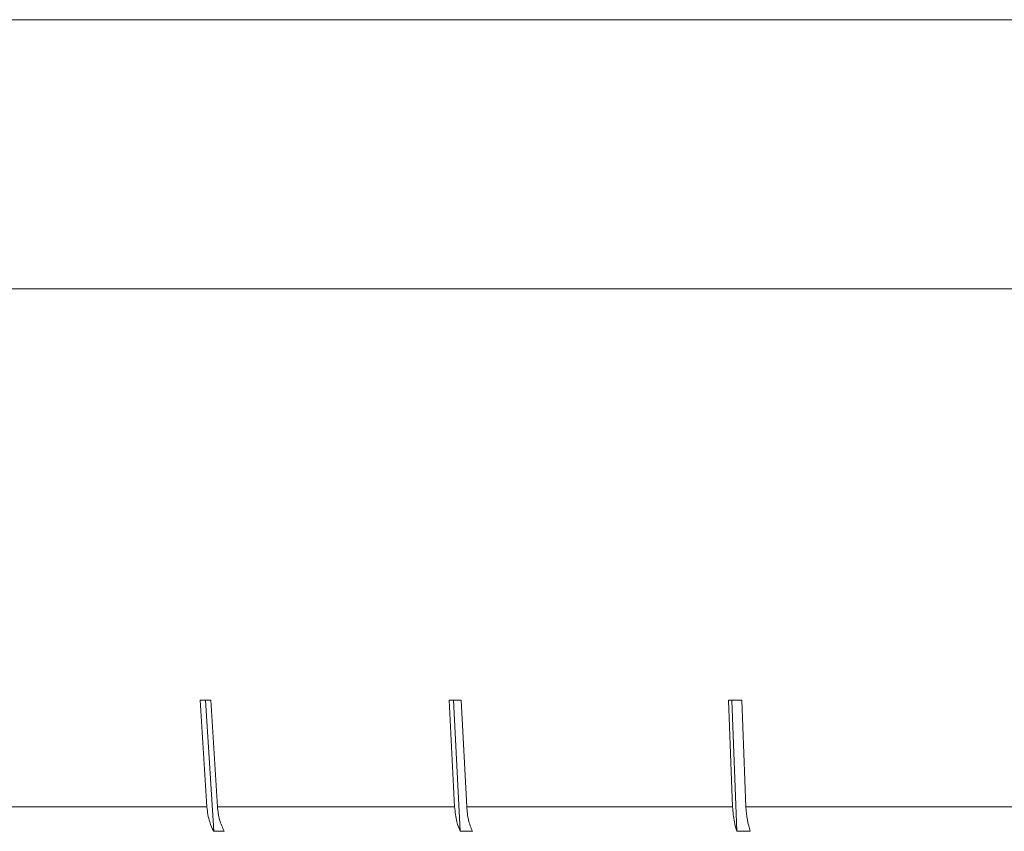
# Model space of a CAD drawing. Header units: inches. Extents: x -4.1 to 22.8, y -8.3 to 17.7.
# Tile 26 of 130: x -2.112 to -1.454, y 0.896 to 1.439. Entities that reach past the tile are written whole.
import ezdxf

# ---------------------------------------------------------------- set-up
doc = ezdxf.new("R2010")
doc.units = ezdxf.units.IN
doc.header["$MEASUREMENT"] = 0

msp = doc.modelspace()

# ---------------------------------------------------------------- linework, layer by layer
at = {"color": 7, "linetype": 'Continuous', "lineweight": 15}
for p, q in [((-2.4668, 1.43919), (0.4692, 1.43919)), ((-2.01836, 1.43919), (-2.09066, 1.43919)), ((-1.90238, 1.43919), (-1.98211, 1.43919)), ((-1.77649, 1.43919), (-1.86279, 1.43919)), ((-1.64208, 1.43919), (-1.734, 1.43919)), ((-1.50063, 1.43919), (-1.59716, 1.43919)), ((-1.35368, 1.43919), (-1.45376, 1.43919)), ((0.4692, 1.25919), (-2.4668, 1.25919)), ((-1.99137, 0.98381), (-1.98696, 0.91248)), ((-1.98783, 0.98381), (-1.9824, 0.89612)), ((-1.97989, 0.91248), (-1.9843, 0.98381)), ((-1.82498, 0.98381), (-1.82132, 0.91248)), ((-1.82204, 0.98381), (-1.81753, 0.89612)), ((-1.81323, 0.91248), (-1.81689, 0.98381)), ((-1.63825, 0.98381), (-1.63542, 0.91248)), ((-1.63598, 0.98381), (-1.6325, 0.89612)), ((-1.62651, 0.91248), (-1.62934, 0.98381)), ((-2.12239, 0.91248), (-1.98696, 0.91248)), ((-1.97989, 0.91248), (-1.82132, 0.91248)), ((-1.81323, 0.91248), (-1.63542, 0.91248)), ((-1.62651, 0.91248), (-1.43385, 0.91248)), ((-1.97533, 0.89612), (-1.9824, 0.89612)), ((-1.80944, 0.89612), (-1.81753, 0.89612)), ((-1.62359, 0.89612), (-1.6325, 0.89612))]:
    msp.add_line(p, q, dxfattribs=at)
for centre, major_axis, ratio, start_param, end_param in [((-0.99117, 1.10712), (1.40947, 0.08753), 0.061627, 3.919602, 3.926696), ((-0.99246, 1.10712), (1.40947, 0.07285), 0.070593, 4.076861, 4.083955), ((-0.9939, 1.10712), (1.40946, 0.05633), 0.077831, 4.23448, 4.241575)]:
    msp.add_ellipse(centre, major_axis=major_axis, ratio=ratio, start_param=start_param, end_param=end_param, dxfattribs=at)
for points, knots in [([(-1.98696, 0.91248), (-1.98653, 0.90902), (-1.98579, 0.90309), (-1.9834, 0.89816), (-1.9824, 0.89612)], [0, 0, 0, 0, 0.585348, 1, 1, 1, 1]), ([(-1.97533, 0.89612), (-1.9765, 0.89859), (-1.97886, 0.90358), (-1.97954, 0.9095), (-1.97989, 0.91248)], [0, 0, 0, 0, 0.496656, 1, 1, 1, 1]), ([(-1.82132, 0.91248), (-1.82096, 0.90902), (-1.82035, 0.90309), (-1.81835, 0.89816), (-1.81753, 0.89612)], [0, 0, 0, 0, 0.585349, 1, 1, 1, 1]), ([(-1.80944, 0.89612), (-1.81041, 0.89859), (-1.81237, 0.90358), (-1.81294, 0.9095), (-1.81323, 0.91248)], [0, 0, 0, 0, 0.496777, 1, 1, 1, 1]), ([(-1.63542, 0.91248), (-1.63514, 0.90902), (-1.63467, 0.90309), (-1.63313, 0.89816), (-1.6325, 0.89612)], [0, 0, 0, 0, 0.585349, 1, 1, 1, 1]), ([(-1.62359, 0.89612), (-1.62434, 0.89859), (-1.62585, 0.90358), (-1.62629, 0.9095), (-1.62651, 0.91248)], [0, 0, 0, 0, 0.4968501, 1, 1, 1, 1])]:
    msp.add_open_spline(points, degree=3, knots=knots, dxfattribs=at)

doc.saveas('drawing.dxf')
